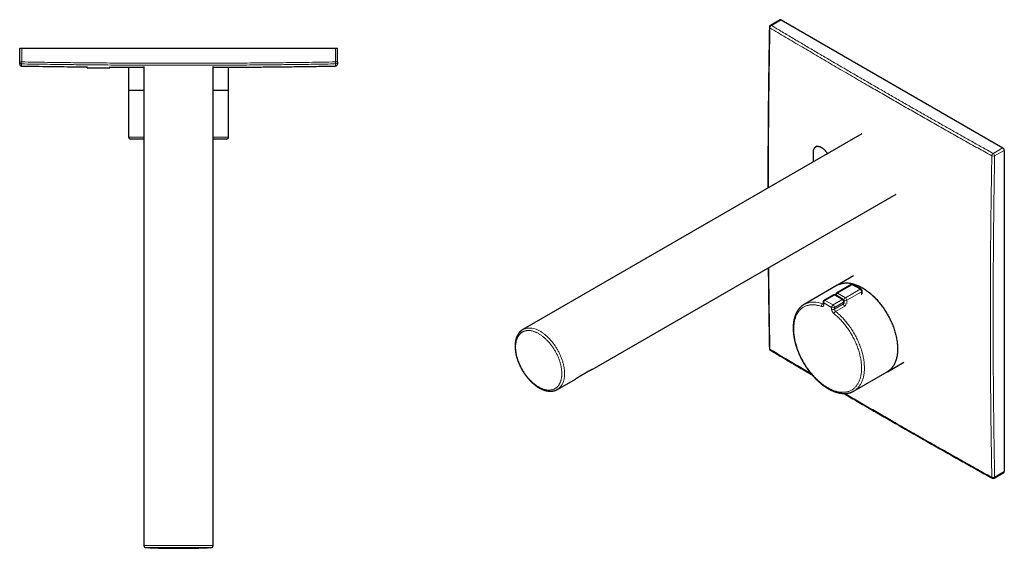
# Model space of a CAD drawing. Header units: millimetres. Extents: x 8 to 854, y 12 to 595.
# Tile 2 of 3: x 361 to 854, y 92 to 356. Entities that reach past the tile are written whole.
import ezdxf

# ---------------------------------------------------------------- set-up
doc = ezdxf.new("R2010")
doc.units = ezdxf.units.MM

msp = doc.modelspace()

# ---------------------------------------------------------------- linework, layer by layer
at = {"color": 7, "linetype": 'Continuous', "lineweight": 30}
for p, q in [((741.5, 356.43), (736.66, 353.64)), ((742, 356.38), (853.01, 292.29)), ((361, 335.33), (361, 342.17)), ((361, 342.17), (362, 342.17)), ((362, 342.17), (519, 342.17)), ((519, 342.17), (520, 342.17)), ((520, 335.33), (520, 342.17)), ((394.7, 332.38), (394.7, 333)), ((394.7, 332.38), (406.1, 332.38)), ((406.1, 332.38), (406.1, 332.9)), ((415.5, 332.67), (415.5, 321.24)), ((423.2, 332.96), (423.2, 93.17)), ((457.8, 93.17), (457.8, 332.96)), ((465.5, 321.24), (465.5, 332.66)), ((519.02, 333.27), (519.02, 333.27)), ((415.5, 321.17), (415.5, 297.67)), ((415.5, 321.17), (423.2, 321.17)), ((457.8, 321.17), (465.5, 321.17)), ((465.5, 297.67), (465.5, 321.17)), ((423.2, 296.67), (416.5, 296.67)), ((464.5, 296.67), (457.8, 296.67)), ((782.45, 299.29), (612.79, 201.34)), ((759.83, 293.08), (759.38, 292.82)), ((853.72, 291.07), (853.72, 130.21)), ((758.2, 285.29), (758.2, 290.21)), ((647.49, 181.42), (799.54, 269.2)), ((778.3, 228.21), (770.21, 223.54)), ((770.16, 223.51), (753.54, 213.92)), ((777.16, 223.85), (769.73, 219.57)), ((782.09, 221.58), (778.16, 223.85)), ((768.18, 218.67), (763.58, 216.01)), ((773.11, 216.4), (769.18, 218.67)), ((769.23, 218.7), (769.23, 218.63)), ((782.59, 219.18), (782.59, 220.72)), ((753.54, 213.92), (753.54, 213.92)), ((763.08, 215.15), (763.08, 214.27)), ((773.61, 214.73), (773.61, 215.53)), ((795.21, 180.24), (803.51, 185.03)), ((778.54, 170.62), (795.16, 180.21)), ((630.09, 171.38), (639.09, 176.57)), ((848.67, 126.96), (853.51, 129.75))]:
    msp.add_line(p, q, dxfattribs=at)
at = {"color": 8, "linetype": 'Continuous', "lineweight": 0}
for p, q in [((737.16, 353.59), (742, 356.38)), ((362, 335.33), (362, 342.17)), ((519, 335.33), (519, 342.17)), ((361, 335.33), (362, 335.33)), ((361.98, 334.33), (362, 335.33)), ((519, 335.33), (520, 335.33)), ((519.02, 334.33), (519, 335.33)), ((415.5, 321.24), (423.2, 321.24)), ((457.8, 321.24), (465.5, 321.24)), ((415.5, 297.67), (423.2, 297.67)), ((457.8, 297.67), (465.5, 297.67)), ((848.18, 289.5), (853.01, 292.29)), ((848.89, 288.28), (853.72, 291.07)), ((777.66, 223.8), (770.23, 219.52)), ((781.59, 221.53), (777.66, 223.8)), ((768.68, 218.62), (764.08, 215.96)), ((772.61, 216.35), (768.68, 218.62)), ((770.23, 219.52), (774.17, 217.25)), ((774.17, 217.25), (781.59, 221.53)), ((782.3, 220.31), (774.88, 216.02)), ((782.3, 218.73), (782.3, 220.31)), ((762.8, 214.21), (763.08, 214.37)), ((763.37, 214.74), (763.37, 213.86)), ((767.31, 212.47), (763.37, 214.74)), ((764.08, 215.96), (768.02, 213.69)), ((767.31, 211.58), (767.31, 212.47)), ((768.02, 213.69), (772.61, 216.35)), ((773.32, 215.12), (768.72, 212.47)), ((768.72, 211.58), (773.32, 214.24)), ((768.72, 212.47), (768.72, 211.58)), ((773.9, 213.1), (769.3, 210.45)), ((773.32, 214.24), (773.32, 215.12)), ((774.88, 216.02), (774.88, 214.45)), ((848.88, 127.42), (853.72, 130.21)), ((423.2, 93.17), (440.5, 93.17)), ((424.16, 92.17), (440.5, 92.17)), ((440.5, 93.17), (457.8, 93.17)), ((440.5, 92.17), (456.84, 92.17))]:
    msp.add_line(p, q, dxfattribs=at)
at = {"color": 7, "linetype": 'Continuous', "lineweight": 30, "flags": 128}
for points in [[(415.5, 321.24), (415.5, 321.19), (415.51, 321.17)], [(465.5, 321.17), (465.5, 321.19), (465.5, 321.24)], [(758.2, 290.21), (758.2, 290.35), (758.2, 290.48), (758.21, 290.62), (758.23, 290.75), (758.24, 290.88), (758.26, 291.01), (758.29, 291.13), (758.31, 291.25), (758.35, 291.37), (758.38, 291.49), (758.42, 291.6), (758.46, 291.71), (758.5, 291.81), (758.55, 291.91), (758.6, 292.01), (758.66, 292.1), (758.72, 292.19), (758.78, 292.28), (758.84, 292.36), (758.91, 292.44), (758.98, 292.51), (759.06, 292.58), (759.13, 292.65), (759.21, 292.71), (759.29, 292.76), (759.38, 292.82), (759.47, 292.86), (759.56, 292.91), (759.65, 292.94), (759.74, 292.98), (759.84, 293.01), (759.94, 293.03), (760.04, 293.05), (760.14, 293.07), (760.25, 293.08), (760.35, 293.08), (760.46, 293.08), (760.57, 293.08), (760.69, 293.07), (760.8, 293.06), (760.91, 293.04), (761.03, 293.01), (761.15, 292.99), (761.26, 292.96), (761.38, 292.92), (761.5, 292.88), (761.62, 292.83), (761.74, 292.78), (761.86, 292.72), (761.98, 292.67), (762.11, 292.6), (762.23, 292.53), (762.35, 292.46), (762.47, 292.38), (762.59, 292.3), (762.71, 292.22), (762.83, 292.13), (762.95, 292.04), (763.07, 291.94), (763.19, 291.84), (763.31, 291.74), (763.43, 291.63), (763.54, 291.52), (763.66, 291.41), (763.77, 291.29), (763.88, 291.17), (763.99, 291.05), (764.1, 290.92), (764.21, 290.79), (764.31, 290.66), (764.42, 290.52), (764.52, 290.39), (764.62, 290.25), (764.71, 290.11), (764.81, 289.96), (764.9, 289.82), (764.99, 289.67), (765.08, 289.52), (765.16, 289.38), (765.19, 289.32)], [(770.16, 223.51), (770.49, 223.69), (770.83, 223.86), (771.18, 224.01), (771.53, 224.15), (771.89, 224.27), (772.27, 224.37), (772.64, 224.46), (773.03, 224.54), (773.42, 224.6), (773.82, 224.64), (774.22, 224.67), (774.63, 224.68), (775.05, 224.68), (775.47, 224.66), (775.89, 224.62), (776.32, 224.57), (776.76, 224.51), (777.19, 224.43), (777.64, 224.33), (778.08, 224.22), (778.53, 224.09), (778.98, 223.95), (779.43, 223.79), (779.89, 223.62), (780.35, 223.43), (780.81, 223.23), (781.27, 223.01), (781.73, 222.78), (782.19, 222.53), (782.66, 222.27), (783.12, 222), (783.58, 221.71), (784.04, 221.41), (784.5, 221.09), (784.96, 220.77), (785.42, 220.42), (785.88, 220.07), (786.33, 219.7), (786.78, 219.33), (787.23, 218.94), (787.68, 218.53), (788.12, 218.12), (788.56, 217.7), (788.99, 217.26), (789.42, 216.81), (789.85, 216.36), (790.27, 215.89), (790.68, 215.41), (791.09, 214.93), (791.49, 214.44), (791.89, 213.93), (792.28, 213.42), (792.67, 212.9), (793.05, 212.38), (793.42, 211.84), (793.78, 211.3), (794.14, 210.75), (794.48, 210.2), (794.82, 209.64), (795.16, 209.08), (795.48, 208.51), (795.79, 207.93), (796.1, 207.36), (796.39, 206.77), (796.68, 206.19), (796.96, 205.6), (797.22, 205.01), (797.48, 204.42), (797.73, 203.82), (797.97, 203.23), (798.19, 202.63), (798.41, 202.03), (798.61, 201.44), (798.81, 200.84), (798.99, 200.24), (799.16, 199.65), (799.32, 199.05), (799.47, 198.46), (799.61, 197.87), (799.73, 197.29), (799.85, 196.7), (799.95, 196.12), (800.04, 195.54), (800.12, 194.97), (800.18, 194.41), (800.24, 193.84), (800.28, 193.29), (800.31, 192.74), (800.33, 192.19), (800.33, 191.65), (800.33, 191.12), (800.31, 190.6), (800.28, 190.08), (800.24, 189.58), (800.18, 189.08), (800.12, 188.59), (800.04, 188.1), (799.95, 187.63), (799.85, 187.17), (799.73, 186.72), (799.61, 186.28), (799.47, 185.85), (799.32, 185.43), (799.16, 185.02), (798.99, 184.62), (798.81, 184.23), (798.61, 183.86), (798.41, 183.5), (798.19, 183.15), (797.97, 182.81), (797.73, 182.49), (797.48, 182.18), (797.22, 181.89), (796.96, 181.6), (796.68, 181.34), (796.39, 181.08), (796.1, 180.84), (795.79, 180.62), (795.48, 180.4), (795.16, 180.21), (795.16, 180.21)], [(770.17, 223.52), (770.21, 223.54), (770.3, 223.59)], [(795.29, 180.29), (795.21, 180.24), (795.17, 180.22)]]:
    msp.add_lwpolyline(points, dxfattribs=at)
at = {"color": 8, "linetype": 'Continuous', "lineweight": 0, "flags": 128}
for points in [[(770.3, 223.59), (770.54, 223.72), (770.88, 223.89), (771.23, 224.04), (771.58, 224.17), (771.94, 224.3), (772.32, 224.4), (772.69, 224.49), (773.08, 224.57), (773.47, 224.63), (773.87, 224.67), (774.27, 224.7), (774.68, 224.71), (775.1, 224.71), (775.52, 224.69), (775.94, 224.65), (776.37, 224.6), (776.81, 224.54), (777.24, 224.46), (777.69, 224.36), (778.13, 224.25), (778.58, 224.12), (779.03, 223.98), (779.48, 223.82), (779.94, 223.65), (780.4, 223.46), (780.86, 223.26), (781.32, 223.04), (781.78, 222.81), (782.24, 222.56), (782.71, 222.3), (783.17, 222.03), (783.63, 221.74), (784.09, 221.44), (784.55, 221.12), (785.01, 220.79), (785.47, 220.45), (785.93, 220.1), (786.38, 219.73), (786.83, 219.36), (787.28, 218.96), (787.73, 218.56), (788.17, 218.15), (788.61, 217.72), (789.04, 217.29), (789.47, 216.84), (789.9, 216.39), (790.32, 215.92), (790.73, 215.44), (791.14, 214.96), (791.54, 214.46), (791.94, 213.96), (792.33, 213.45), (792.72, 212.93), (793.1, 212.4), (793.47, 211.87), (793.83, 211.33), (794.19, 210.78), (794.53, 210.23), (794.87, 209.67), (795.21, 209.11), (795.53, 208.54), (795.84, 207.96), (796.15, 207.39), (796.44, 206.8), (796.73, 206.22), (797.01, 205.63), (797.27, 205.04), (797.53, 204.45), (797.78, 203.85), (798.02, 203.26), (798.24, 202.66), (798.46, 202.06), (798.66, 201.47), (798.86, 200.87), (799.04, 200.27), (799.21, 199.68), (799.37, 199.08), (799.52, 198.49), (799.66, 197.9), (799.78, 197.31), (799.9, 196.73), (800, 196.15), (800.09, 195.57), (800.17, 195), (800.23, 194.43), (800.29, 193.87), (800.33, 193.32), (800.36, 192.77), (800.38, 192.22), (800.38, 191.68), (800.38, 191.15), (800.36, 190.63), (800.33, 190.11), (800.29, 189.6), (800.23, 189.11), (800.17, 188.62), (800.09, 188.13), (800, 187.66), (799.9, 187.2), (799.78, 186.75), (799.66, 186.31), (799.52, 185.87), (799.37, 185.45), (799.21, 185.05), (799.04, 184.65), (798.86, 184.26), (798.66, 183.89), (798.46, 183.53), (798.24, 183.18), (798.02, 182.84), (797.78, 182.52), (797.53, 182.21), (797.27, 181.92), (797.01, 181.63), (796.73, 181.36), (796.44, 181.11), (796.15, 180.87), (795.84, 180.64), (795.53, 180.43), (795.29, 180.29)], [(762.22, 212.92), (761.78, 213.07), (761.35, 213.21), (760.91, 213.33), (760.49, 213.44), (760.06, 213.53), (759.64, 213.61), (759.22, 213.67), (758.81, 213.72), (758.4, 213.75), (757.99, 213.76), (757.59, 213.77), (757.2, 213.75), (756.81, 213.72), (756.43, 213.68), (756.05, 213.62), (755.68, 213.55), (755.32, 213.46), (754.96, 213.36), (754.61, 213.24), (754.27, 213.1), (753.93, 212.96), (753.61, 212.79), (753.29, 212.62), (752.98, 212.43), (752.68, 212.22), (752.38, 212), (752.1, 211.77), (751.83, 211.52), (751.56, 211.26), (751.31, 210.99), (751.06, 210.7), (750.82, 210.4), (750.6, 210.09), (750.38, 209.76), (750.17, 209.42), (749.98, 209.07), (749.79, 208.71), (749.62, 208.34), (749.46, 207.95), (749.31, 207.55), (749.16, 207.15), (749.03, 206.73), (748.92, 206.3), (748.81, 205.86), (748.71, 205.42), (748.63, 204.96), (748.55, 204.49), (748.49, 204.02), (748.44, 203.54), (748.41, 203.04), (748.38, 202.54), (748.36, 202.04), (748.36, 201.53), (748.37, 201.01), (748.39, 200.48), (748.42, 199.95), (748.47, 199.41), (748.52, 198.87), (748.59, 198.32), (748.67, 197.77), (748.76, 197.21), (748.86, 196.65), (748.97, 196.09), (749.1, 195.52), (749.23, 194.95), (749.38, 194.38), (749.54, 193.81), (749.71, 193.23), (749.89, 192.66), (750.08, 192.08), (750.28, 191.51), (750.49, 190.93), (750.71, 190.36), (750.94, 189.78), (751.18, 189.21), (751.43, 188.64), (751.69, 188.07), (751.96, 187.5), (752.24, 186.94), (752.53, 186.38), (752.83, 185.83), (753.13, 185.28), (753.45, 184.73), (753.77, 184.19), (754.1, 183.65), (754.44, 183.12), (754.78, 182.59), (755.14, 182.08), (755.5, 181.56), (755.86, 181.06), (756.24, 180.56), (756.62, 180.07), (757, 179.59), (757.39, 179.12), (757.79, 178.65), (758.19, 178.2), (758.6, 177.75), (759.01, 177.32), (759.43, 176.89), (759.85, 176.48), (760.27, 176.07), (760.7, 175.68), (761.13, 175.3), (761.56, 174.93), (762, 174.57), (762.44, 174.22), (762.88, 173.88), (763.32, 173.56), (763.76, 173.25), (764.21, 172.95), (764.65, 172.67), (765.1, 172.4), (765.55, 172.14), (765.99, 171.89), (766.44, 171.66), (766.88, 171.45), (767.33, 171.25), (767.77, 171.06), (768.21, 170.88), (768.65, 170.72), (769.08, 170.58), (769.52, 170.45), (769.95, 170.34), (770.38, 170.24), (770.8, 170.15), (771.22, 170.08), (771.64, 170.02), (772.05, 169.98), (772.45, 169.96), (772.86, 169.95), (773.25, 169.95), (773.65, 169.97), (774.03, 170.01), (774.41, 170.06), (774.79, 170.13), (775.15, 170.21), (775.51, 170.3), (775.87, 170.41), (776.21, 170.54), (776.55, 170.68), (776.88, 170.83), (777.2, 171), (777.52, 171.18), (777.82, 171.38), (778.12, 171.59), (778.41, 171.82), (778.69, 172.06), (778.96, 172.31), (779.22, 172.58), (779.47, 172.86), (779.72, 173.15), (779.95, 173.46), (780.17, 173.78), (780.38, 174.11), (780.58, 174.45), (780.77, 174.81), (780.95, 175.18), (781.12, 175.56), (781.28, 175.95), (781.43, 176.35), (781.56, 176.76), (781.69, 177.18), (781.8, 177.62), (781.9, 178.06), (781.99, 178.51), (782.07, 178.97), (782.14, 179.44), (782.19, 179.92), (782.24, 180.41), (782.27, 180.9), (782.29, 181.4), (782.3, 181.91), (782.3, 182.43), (782.29, 182.95), (782.26, 183.48), (782.22, 184.02), (782.17, 184.56), (782.11, 185.1), (782.04, 185.65), (781.96, 186.21), (781.86, 186.76), (781.75, 187.33), (781.63, 187.89), (781.5, 188.46), (781.36, 189.03), (781.21, 189.6), (781.05, 190.17), (780.88, 190.75), (780.69, 191.32), (780.5, 191.9), (780.29, 192.48), (780.08, 193.05), (779.85, 193.63), (779.61, 194.2), (779.37, 194.77), (779.11, 195.34), (778.85, 195.91), (778.57, 196.47), (778.29, 197.03), (778, 197.59), (777.7, 198.14), (777.39, 198.69), (777.07, 199.24), (776.74, 199.78), (776.41, 200.31), (776.07, 200.84), (775.72, 201.36), (775.36, 201.88), (775, 202.39), (774.63, 202.89), (774.25, 203.38), (773.87, 203.87), (773.48, 204.34), (773.09, 204.81), (772.69, 205.27), (772.28, 205.72), (771.87, 206.16), (771.46, 206.59), (771.04, 207.02), (770.62, 207.43), (770.19, 207.83), (769.77, 208.21), (769.33, 208.59), (768.9, 208.96), (768.46, 209.31)], [(762.22, 212.92), (762.29, 212.9), (762.36, 212.88), (762.43, 212.86), (762.5, 212.85), (762.56, 212.85), (762.63, 212.85), (762.69, 212.85), (762.75, 212.86), (762.81, 212.88), (762.87, 212.9), (762.92, 212.92), (762.97, 212.95), (763.02, 212.99), (763.07, 213.02), (763.11, 213.06), (763.15, 213.11), (763.19, 213.16), (763.22, 213.22), (763.26, 213.27), (763.28, 213.34), (763.31, 213.4), (763.33, 213.47), (763.34, 213.54), (763.36, 213.62), (763.37, 213.7), (763.37, 213.78), (763.37, 213.86)], [(769.3, 210.45), (769.75, 210.08), (770.21, 209.7), (770.66, 209.3), (771.1, 208.9), (771.55, 208.48), (771.99, 208.06), (772.42, 207.62), (772.85, 207.17), (773.28, 206.71), (773.7, 206.24), (774.12, 205.76), (774.53, 205.27), (774.93, 204.77), (775.33, 204.27), (775.72, 203.75), (776.11, 203.23), (776.49, 202.7), (776.86, 202.17), (777.22, 201.62), (777.58, 201.07), (777.92, 200.52), (778.26, 199.95), (778.6, 199.39), (778.92, 198.81), (779.23, 198.24), (779.54, 197.66), (779.83, 197.07), (780.12, 196.48), (780.39, 195.89), (780.66, 195.3), (780.92, 194.7), (781.16, 194.11), (781.4, 193.51), (781.62, 192.91), (781.84, 192.31), (782.04, 191.71), (782.23, 191.11), (782.41, 190.51), (782.58, 189.91), (782.74, 189.32), (782.89, 188.73), (783.02, 188.13), (783.14, 187.55), (783.26, 186.96), (783.35, 186.38), (783.44, 185.8), (783.52, 185.23), (783.58, 184.66), (783.63, 184.1), (783.67, 183.54), (783.7, 182.99), (783.71, 182.44), (783.72, 181.91), (783.71, 181.38), (783.68, 180.85), (783.65, 180.34), (783.6, 179.83), (783.55, 179.33), (783.48, 178.84), (783.39, 178.36), (783.3, 177.89), (783.19, 177.43), (783.07, 176.98), (782.94, 176.54), (782.8, 176.11), (782.65, 175.69), (782.48, 175.29), (782.31, 174.89), (782.12, 174.51), (781.92, 174.14), (781.71, 173.78), (781.49, 173.43), (781.26, 173.1), (781.02, 172.78), (780.77, 172.48), (780.51, 172.19), (780.24, 171.91), (779.95, 171.64), (779.66, 171.39), (779.36, 171.16), (779.05, 170.94), (778.73, 170.73), (778.54, 170.62)], [(620.73, 199.3), (621.03, 199.12), (621.34, 198.93), (621.64, 198.73), (621.94, 198.53), (622.24, 198.31), (622.54, 198.09), (622.84, 197.86), (623.13, 197.62), (623.43, 197.37), (623.72, 197.11), (624.01, 196.85), (624.3, 196.58), (624.59, 196.3), (624.87, 196.02), (625.15, 195.73), (625.43, 195.43), (625.71, 195.12), (625.98, 194.81), (626.24, 194.5), (626.51, 194.17), (626.77, 193.84), (627.02, 193.51), (627.28, 193.17), (627.52, 192.83), (627.76, 192.48), (628, 192.12), (628.23, 191.77), (628.46, 191.41), (628.68, 191.04), (628.9, 190.67), (629.11, 190.3), (629.32, 189.92), (629.52, 189.55), (629.71, 189.17), (629.9, 188.78), (630.08, 188.4), (630.25, 188.01), (630.42, 187.63), (630.58, 187.24), (630.74, 186.85), (630.89, 186.46), (631.03, 186.07), (631.16, 185.68), (631.29, 185.29), (631.41, 184.9), (631.52, 184.51), (631.62, 184.12), (631.72, 183.73), (631.81, 183.35), (631.89, 182.96), (631.97, 182.58), (632.03, 182.2), (632.09, 181.83), (632.14, 181.45), (632.19, 181.08), (632.22, 180.71), (632.25, 180.35), (632.27, 179.99), (632.28, 179.63), (632.29, 179.28), (632.28, 178.94), (632.27, 178.59), (632.25, 178.26), (632.22, 177.92), (632.19, 177.6), (632.14, 177.28), (632.09, 176.96), (632.03, 176.65), (631.97, 176.35), (631.89, 176.06), (631.81, 175.77), (631.72, 175.49), (631.62, 175.21), (631.52, 174.94), (631.41, 174.68), (631.29, 174.43), (631.16, 174.19), (631.03, 173.95), (630.89, 173.72), (630.74, 173.5), (630.58, 173.29), (630.42, 173.09), (630.25, 172.9), (630.08, 172.71), (629.9, 172.54), (629.71, 172.37), (629.52, 172.22), (629.32, 172.07), (629.11, 171.93), (628.9, 171.8), (628.68, 171.68), (628.46, 171.57), (628.23, 171.47), (628, 171.39), (627.76, 171.31), (627.52, 171.24), (627.28, 171.18), (627.02, 171.13), (626.77, 171.09), (626.51, 171.06), (626.24, 171.04), (625.98, 171.04), (625.71, 171.04), (625.43, 171.05), (625.15, 171.07), (624.87, 171.11), (624.59, 171.15), (624.3, 171.2), (624.01, 171.26), (623.72, 171.34), (623.43, 171.42), (623.13, 171.51), (622.84, 171.62), (622.54, 171.73), (622.24, 171.85), (621.94, 171.99), (621.64, 172.13), (621.34, 172.28), (621.03, 172.44), (620.73, 172.61), (620.43, 172.79), (620.13, 172.98), (619.82, 173.17), (619.52, 173.38), (619.22, 173.59), (618.92, 173.82), (618.63, 174.05), (618.33, 174.29), (618.03, 174.54), (617.74, 174.79), (617.45, 175.05), (617.16, 175.32), (616.87, 175.6), (616.59, 175.89), (616.31, 176.18), (616.03, 176.48), (615.76, 176.78), (615.49, 177.09), (615.22, 177.41), (614.95, 177.73), (614.69, 178.06), (614.44, 178.4), (614.19, 178.73), (613.94, 179.08), (613.7, 179.43), (613.46, 179.78), (613.23, 180.14), (613, 180.5), (612.78, 180.87), (612.56, 181.23), (612.35, 181.61), (612.14, 181.98), (611.94, 182.36), (611.75, 182.74), (611.56, 183.12), (611.38, 183.51), (611.21, 183.89), (611.04, 184.28), (610.88, 184.67), (610.72, 185.06), (610.58, 185.45), (610.44, 185.84), (610.3, 186.23), (610.18, 186.62), (610.06, 187.01), (609.94, 187.4), (609.84, 187.79), (609.74, 188.17), (609.65, 188.56), (609.57, 188.94), (609.5, 189.32), (609.43, 189.7), (609.37, 190.08), (609.32, 190.45), (609.27, 190.82), (609.24, 191.19), (609.21, 191.56), (609.19, 191.92), (609.18, 192.27), (609.18, 192.62), (609.18, 192.97), (609.19, 193.31), (609.21, 193.65), (609.24, 193.98), (609.27, 194.31), (609.32, 194.63), (609.37, 194.94), (609.43, 195.25), (609.5, 195.55), (609.57, 195.85), (609.65, 196.14), (609.74, 196.42), (609.84, 196.69), (609.94, 196.96), (610.06, 197.22), (610.18, 197.47), (610.3, 197.72), (610.44, 197.95), (610.58, 198.18), (610.72, 198.4), (610.88, 198.61), (611.04, 198.81), (611.21, 199.01), (611.38, 199.19), (611.56, 199.37), (611.75, 199.53), (611.94, 199.69), (612.14, 199.84), (612.35, 199.98), (612.56, 200.1), (612.78, 200.22), (613, 200.33), (613.23, 200.43), (613.46, 200.52), (613.7, 200.6), (613.94, 200.67), (614.19, 200.73), (614.44, 200.78), (614.69, 200.81), (614.95, 200.84), (615.22, 200.86), (615.49, 200.87), (615.76, 200.87), (616.03, 200.86), (616.31, 200.83), (616.59, 200.8), (616.87, 200.76), (617.16, 200.7), (617.45, 200.64), (617.74, 200.57), (618.03, 200.48), (618.33, 200.39), (618.63, 200.29), (618.92, 200.18), (619.22, 200.05), (619.52, 199.92), (619.82, 199.78), (620.13, 199.63), (620.43, 199.47), (620.73, 199.3)], [(621.44, 200.49), (621.76, 200.3), (622.08, 200.1), (622.4, 199.89), (622.72, 199.67), (623.03, 199.44), (623.35, 199.21), (623.67, 198.96), (623.98, 198.71), (624.29, 198.45), (624.6, 198.18), (624.91, 197.9), (625.22, 197.61), (625.52, 197.32), (625.82, 197.02), (626.12, 196.71), (626.41, 196.39), (626.7, 196.07), (626.99, 195.74), (627.27, 195.41), (627.55, 195.06), (627.83, 194.72), (628.1, 194.36), (628.37, 194), (628.63, 193.64), (628.88, 193.27), (629.14, 192.89), (629.38, 192.52), (629.62, 192.13), (629.86, 191.75), (630.09, 191.36), (630.31, 190.96), (630.53, 190.56), (630.74, 190.17), (630.94, 189.76), (631.14, 189.36), (631.33, 188.95), (631.52, 188.54), (631.7, 188.13), (631.87, 187.72), (632.03, 187.31), (632.19, 186.9), (632.34, 186.48), (632.48, 186.07), (632.61, 185.66), (632.74, 185.24), (632.86, 184.83), (632.97, 184.42), (633.07, 184.01), (633.17, 183.6), (633.25, 183.2), (633.33, 182.79), (633.4, 182.39), (633.47, 181.99), (633.52, 181.6), (633.57, 181.2), (633.6, 180.81), (633.63, 180.43), (633.65, 180.05), (633.67, 179.67), (633.67, 179.3), (633.67, 178.93), (633.65, 178.57), (633.63, 178.21), (633.6, 177.86), (633.57, 177.52), (633.52, 177.18), (633.47, 176.84), (633.4, 176.52), (633.33, 176.2), (633.25, 175.88), (633.17, 175.58), (633.07, 175.28), (632.97, 174.99), (632.86, 174.71), (632.74, 174.43), (632.61, 174.16), (632.48, 173.91), (632.34, 173.66), (632.19, 173.41), (632.03, 173.18), (631.87, 172.96), (631.7, 172.74), (631.52, 172.54), (631.33, 172.34), (631.14, 172.16), (630.94, 171.98), (630.74, 171.82), (630.53, 171.66), (630.31, 171.51), (630.09, 171.38), (630.09, 171.38)]]:
    msp.add_lwpolyline(points, dxfattribs=at)
at = {"color": 7, "linetype": 'Continuous', "lineweight": 30}
for centre, radius, start, end in [((741.7, 355.97), 0.508, 54.7213, 113.9682), ((737.16, 352.78), 1, 119.9973, 178.9362), ((362, 335.33), 1, 180, 188.9067), ((519, 335.33), 1, 351.239, 360), ((362, 334.27), 1, 180, 269.0411), ((519, 334.27), 1, 270.9593, 360), ((416.5, 297.67), 1, 180, 270), ((464.5, 297.67), 1, 270, 0), ((852.19, 291), 1.53, 2.5548, 57.4452), ((777.66, 222.99), 1, 60.0027, 119.9973), ((768.68, 217.8), 1, 60.0027, 119.9973), ((770.23, 218.7), 1, 119.9973, 180), ((781.59, 220.72), 1, 30, 60.0027), ((781.59, 220.72), 1, 0, 30), ((764.08, 215.15), 1, 119.9973, 180), ((772.61, 215.53), 1, 30, 60.0027), ((772.61, 215.53), 1, 0, 30), ((737.16, 191.91), 1, 181.0806, 239.1409), ((853.23, 130.16), 0.492, 304.916, 6.3962), ((848.17, 127.82), 1, 240.8498, 299.9973), ((424.2, 93.17), 1, 180, 267.6587), ((440.5, 491.83), 400, 267.6587, 270), ((440.5, 491.83), 400, 270, 272.3413), ((456.8, 93.17), 1, 272.3413, 0)]:
    msp.add_arc(centre, radius, start, end, dxfattribs=at)
at = {"color": 8, "linetype": 'Continuous', "lineweight": 0}
for centre, radius, start, end in [((736.64, 352.83), 0.478, 184.0733, 245.7789), ((737.96, 352.3), 1.52, 121.6089, 176.5276), ((736.87, 353.18), 0.508, 54.7213, 113.9682), ((362, 335.33), 1, 188.9123, 269.0191), ((519, 335.33), 1, 270.9808, 351.2334), ((849.05, 288.2), 1.56, 123.626, 176.8138), ((848.2, 289.69), 1.57, 242.9993, 296.1162), ((847.35, 288.21), 1.53, 2.5548, 57.4452), ((777.37, 223.39), 0.508, 54.7213, 113.9682), ((777.95, 223.39), 0.508, 66.0318, 125.2787), ((768.38, 218.2), 0.508, 54.7213, 113.9682), ((768.97, 218.22), 0.491, 64.9178, 126.3926), ((769.57, 218.7), 0.338, 180.0488, 192.1706), ((771.08, 218.21), 1.56, 122.8356, 170.7433), ((769.94, 219.1), 0.508, 54.7213, 113.9682), ((775, 215.95), 1.54, 122.6428, 176.0114), ((773.34, 215.95), 1.53, 2.5548, 57.4452), ((781.89, 221.14), 0.491, 64.9178, 126.3926), ((780.77, 220.24), 1.53, 2.5548, 57.4452), ((782.1, 220.76), 0.491, 293.5992, 355.0807), ((758.48, 204.14), 10.95, 66.7779, 116.7663), ((763.54, 213.1), 1.34, 123.9573, 187.6777), ((762.98, 214.66), 0.488, 248.2608, 281.7028), ((763.57, 215.19), 0.491, 184.9193, 246.4008), ((763.57, 214.31), 0.491, 184.9193, 246.4008), ((764.91, 214.67), 1.53, 122.5548, 177.4452), ((763.79, 215.57), 0.491, 53.6074, 115.0822), ((768.84, 212.4), 1.53, 122.5548, 177.4452), ((768.02, 213.83), 1.53, 242.559, 297.441), ((767.19, 212.4), 1.53, 2.5548, 57.4452), ((772.9, 215.95), 0.491, 64.9178, 126.3926), ((771.79, 215.05), 1.53, 2.5548, 57.4452), ((773.11, 215.58), 0.508, 294.7137, 353.9661), ((774.88, 214.32), 1.57, 182.9289, 230.9234), ((774.17, 217.39), 1.54, 243.9875, 297.3578), ((770.44, 211.74), 3.13, 182.9261, 230.9262), ((768.02, 212.94), 1.53, 242.559, 297.441), ((770.27, 208.86), 1.86, 121.299, 165.8761), ((770.28, 211.66), 1.56, 182.8184, 231.0339), ((616.37, 193.4), 8.71, 54.4098, 114.2733), ((736.66, 191.95), 0.505, 186.18, 243.9835), ((736.94, 191.46), 0.503, 176.2133, 234.0185), ((848.15, 128.74), 1.51, 243.3492, 298.65), ((847.97, 127.35), 0.494, 175.7001, 234.7644), ((848.39, 127.36), 0.492, 304.916, 6.3962)]:
    msp.add_arc(centre, radius, start, end, dxfattribs=at)
at = {"color": 7, "linetype": 'Continuous', "lineweight": 30}
for points, knots in [([(736.16, 352.79), (736.15, 352), (736.11, 349.95), (736.05, 346.65), (735.99, 342.9), (735.93, 339.14), (735.88, 335.38), (735.82, 331.61), (735.77, 327.85), (735.73, 324.07), (735.68, 320.3), (735.64, 316.52), (735.61, 312.74), (735.57, 308.95), (735.54, 305.17), (735.51, 301.37), (735.49, 297.58), (735.47, 293.78), (735.45, 289.97), (735.44, 286.17), (735.43, 282.36), (735.42, 278.54), (735.42, 275.13), (735.42, 273), (735.42, 272.14)], [0, 0, 0, 0, 0.0294825, 0.0757674, 0.1221164, 0.1685299, 0.2150082, 0.2615515, 0.3081602, 0.3548346, 0.4015749, 0.4483814, 0.4952545, 0.5421945, 0.5892016, 0.6362762, 0.6834185, 0.730629, 0.7779078, 0.8252554, 0.8726721, 0.9201581, 0.9677138, 1, 1, 1, 1]), ([(361, 334.27), (361, 334.27), (361, 334.27), (361, 334.28), (361, 334.29), (361, 334.32), (361, 334.36), (361, 334.4), (361, 334.46), (361, 334.53), (361, 334.6), (361, 334.68), (361, 334.77), (361, 334.86), (361, 334.97), (361, 335.08), (361, 335.2), (361, 335.29), (361, 335.33)], [0, 0, 0, 0, 0.002701, 0.073926, 0.145152, 0.216378, 0.287604, 0.35883, 0.430056, 0.501282, 0.563609, 0.625937, 0.688265, 0.750592, 0.812944, 0.875296, 0.937648, 1, 1, 1, 1]), ([(520, 335.33), (520, 335.28), (520, 335.18), (520, 335.05), (520, 334.92), (520, 334.81), (520, 334.71), (520, 334.61), (520, 334.53), (520, 334.46), (520, 334.4), (520, 334.36), (520, 334.32), (520, 334.29), (520, 334.28), (520, 334.27), (520, 334.27), (520, 334.27)], [0, 0, 0, 0, 0.071208, 0.142417, 0.213626, 0.284834, 0.356043, 0.427252, 0.49846, 0.569677, 0.640893, 0.71211, 0.783327, 0.854544, 0.925761, 0.996977, 1, 1, 1, 1]), ([(361.98, 333.27), (364.33, 333.23), (369.02, 333.15), (376.05, 333.05), (383.09, 332.96), (389.3, 332.88), (393.17, 332.84), (394.7, 332.83)], [0, 0, 0, 0, 0.215028, 0.430054, 0.645079, 0.860101, 1, 1, 1, 1]), ([(406.1, 332.73), (407.81, 332.71), (412.1, 332.68), (417.8, 332.65), (421.79, 332.64), (423.2, 332.63)], [0, 0, 0, 0, 0.299898, 0.752457, 1, 1, 1, 1]), ([(457.8, 332.63), (460.33, 332.64), (465.45, 332.66), (473.14, 332.71), (480.88, 332.77), (488.57, 332.85), (496.22, 332.93), (503.82, 333.03), (511.42, 333.14), (516.48, 333.23), (519.02, 333.27)], [0, 0, 0, 0, 0.1241408, 0.250551, 0.3769617, 0.5033732, 0.6275283, 0.7516843, 0.8758415, 1, 1, 1, 1]), ([(735.59, 232.29), (735.6, 231.26), (735.62, 228.98), (735.66, 225.45), (735.7, 221.71), (735.75, 217.98), (735.8, 214.25), (735.85, 210.53), (735.9, 206.82), (735.96, 203.12), (736.02, 199.42), (736.08, 195.73), (736.13, 193.22), (736.15, 191.95), (736.16, 191.89)], [0, 0, 0, 0, 0.076318, 0.168891, 0.261331, 0.353639, 0.445815, 0.53786, 0.629776, 0.721562, 0.81322, 0.90475, 0.996153, 1, 1, 1, 1]), ([(753.54, 213.92), (753.54, 213.92), (753.48, 213.88), (753.36, 213.81), (753.18, 213.7), (753.01, 213.59), (752.84, 213.47), (752.68, 213.35), (752.51, 213.23), (752.35, 213.1), (752.19, 212.97), (752.04, 212.83), (751.88, 212.69), (751.73, 212.55), (751.58, 212.4), (751.44, 212.25), (751.29, 212.09), (751.15, 211.93), (751.01, 211.77), (750.88, 211.6), (750.75, 211.43), (750.62, 211.26), (750.49, 211.08), (750.37, 210.9), (750.25, 210.71), (750.13, 210.52), (750.02, 210.33), (749.91, 210.14), (749.8, 209.94), (749.69, 209.74), (749.59, 209.53), (749.49, 209.32), (749.4, 209.11), (749.3, 208.89), (749.21, 208.67), (749.13, 208.45), (749.04, 208.23), (748.96, 208), (748.89, 207.77), (748.82, 207.54), (748.75, 207.3), (748.68, 207.06), (748.62, 206.82), (748.56, 206.57), (748.5, 206.32), (748.45, 206.07), (748.4, 205.82), (748.35, 205.56), (748.31, 205.31), (748.27, 205.04), (748.24, 204.78), (748.2, 204.52), (748.17, 204.25), (748.15, 203.98), (748.13, 203.71), (748.11, 203.43), (748.09, 203.16), (748.08, 202.88), (748.07, 202.6), (748.07, 202.32), (748.07, 202.03), (748.07, 201.75), (748.08, 201.46), (748.08, 201.17), (748.1, 200.88), (748.11, 200.59), (748.13, 200.3), (748.15, 200), (748.18, 199.71), (748.21, 199.41), (748.24, 199.11), (748.28, 198.81), (748.32, 198.51), (748.36, 198.21), (748.41, 197.9), (748.45, 197.6), (748.51, 197.29), (748.56, 196.99), (748.62, 196.68), (748.68, 196.37), (748.75, 196.06), (748.82, 195.75), (748.89, 195.44), (748.97, 195.13), (749.04, 194.82), (749.13, 194.51), (749.21, 194.2), (749.3, 193.89), (749.39, 193.58), (749.48, 193.26), (749.58, 192.95), (749.68, 192.64), (749.78, 192.32), (749.89, 192.01), (750, 191.7), (750.11, 191.39), (750.23, 191.07), (750.34, 190.76), (750.46, 190.45), (750.59, 190.14), (750.71, 189.83), (750.84, 189.52), (750.98, 189.21), (751.11, 188.9), (751.25, 188.59), (751.39, 188.28), (751.53, 187.97), (751.68, 187.67), (751.83, 187.36), (751.98, 187.05), (752.13, 186.75), (752.29, 186.45), (752.45, 186.15), (752.61, 185.85), (752.77, 185.55), (752.94, 185.25), (753.11, 184.95), (753.28, 184.65), (753.45, 184.36), (753.63, 184.07), (753.81, 183.78), (753.99, 183.49), (754.17, 183.2), (754.35, 182.91), (754.54, 182.63), (754.73, 182.34), (754.92, 182.06), (755.11, 181.78), (755.31, 181.51), (755.51, 181.23), (755.7, 180.96), (755.91, 180.69), (756.11, 180.42), (756.31, 180.15), (756.52, 179.89), (756.73, 179.62), (756.94, 179.36), (757.15, 179.11), (757.36, 178.85), (757.58, 178.6), (757.8, 178.35), (758.01, 178.1), (758.23, 177.85), (758.45, 177.61), (758.68, 177.37), (758.9, 177.14), (759.13, 176.9), (759.35, 176.67), (759.58, 176.44), (759.81, 176.22), (760.04, 175.99), (760.27, 175.77), (760.5, 175.56), (760.74, 175.34), (760.97, 175.13), (761.21, 174.93), (761.44, 174.72), (761.68, 174.52), (761.92, 174.32), (762.16, 174.13), (762.4, 173.94), (762.64, 173.75), (762.88, 173.57), (763.12, 173.39), (763.37, 173.21), (763.61, 173.04), (763.85, 172.87), (764.1, 172.7), (764.34, 172.54), (764.59, 172.38), (764.83, 172.23), (765.08, 172.08), (765.32, 171.93), (765.57, 171.78), (765.82, 171.64), (766.06, 171.51), (766.31, 171.38), (766.56, 171.25), (766.8, 171.12), (767.05, 171), (767.3, 170.89), (767.54, 170.78), (767.79, 170.67), (768.04, 170.56), (768.28, 170.47), (768.53, 170.37), (768.77, 170.28), (769.02, 170.19), (769.26, 170.11), (769.5, 170.03), (769.75, 169.96), (769.99, 169.89), (770.23, 169.82), (770.47, 169.76), (770.71, 169.7), (770.95, 169.65), (771.19, 169.6), (771.43, 169.56), (771.66, 169.52), (771.9, 169.48), (772.13, 169.45), (772.37, 169.42), (772.6, 169.4), (772.83, 169.38), (773.06, 169.37), (773.29, 169.36), (773.51, 169.36), (773.74, 169.36), (773.96, 169.36), (774.18, 169.37), (774.41, 169.38), (774.62, 169.4), (774.84, 169.42), (775.06, 169.45), (775.27, 169.48), (775.48, 169.51), (775.69, 169.55), (775.9, 169.6), (776.11, 169.64), (776.31, 169.7), (776.51, 169.75), (776.71, 169.81), (776.91, 169.88), (777.11, 169.95), (777.3, 170.02), (777.49, 170.1), (777.68, 170.18), (777.87, 170.27), (778.06, 170.35), (778.24, 170.45), (778.4, 170.54), (778.5, 170.59), (778.54, 170.62)], [0, 0, 0, 0, 0.000187, 0.004423, 0.008658, 0.012894, 0.017131, 0.021369, 0.025609, 0.029851, 0.034096, 0.038344, 0.042595, 0.046851, 0.051111, 0.055375, 0.059645, 0.063919, 0.068199, 0.072484, 0.076775, 0.081072, 0.085375, 0.089684, 0.093999, 0.098319, 0.102646, 0.106978, 0.111316, 0.115659, 0.120008, 0.124362, 0.128721, 0.133085, 0.137453, 0.141826, 0.146203, 0.150584, 0.154968, 0.159356, 0.163747, 0.168141, 0.172538, 0.176937, 0.181338, 0.185742, 0.190147, 0.194554, 0.198962, 0.203372, 0.207783, 0.212195, 0.216607, 0.22102, 0.225434, 0.229848, 0.234262, 0.238677, 0.243092, 0.247506, 0.251921, 0.256335, 0.260749, 0.265163, 0.269576, 0.273989, 0.278402, 0.282814, 0.287226, 0.291637, 0.296047, 0.300457, 0.304866, 0.309275, 0.313683, 0.318091, 0.322498, 0.326904, 0.33131, 0.335715, 0.340119, 0.344523, 0.348926, 0.353329, 0.357731, 0.362132, 0.366533, 0.370933, 0.375333, 0.379732, 0.384131, 0.388529, 0.392927, 0.397324, 0.401721, 0.406118, 0.410514, 0.414909, 0.419304, 0.423699, 0.428094, 0.432488, 0.436882, 0.441276, 0.445669, 0.450062, 0.454455, 0.458848, 0.46324, 0.467633, 0.472025, 0.476417, 0.480809, 0.485201, 0.489592, 0.493984, 0.498376, 0.502767, 0.507159, 0.511551, 0.515943, 0.520334, 0.524726, 0.529118, 0.533511, 0.537903, 0.542295, 0.546688, 0.551081, 0.555474, 0.559867, 0.56426, 0.568654, 0.573048, 0.577443, 0.581838, 0.586233, 0.590628, 0.595024, 0.59942, 0.603817, 0.608214, 0.612612, 0.61701, 0.621409, 0.625808, 0.630207, 0.634608, 0.639008, 0.64341, 0.647812, 0.652214, 0.656617, 0.661021, 0.665426, 0.669831, 0.674236, 0.678643, 0.68305, 0.687457, 0.691866, 0.696275, 0.700684, 0.705095, 0.709506, 0.713917, 0.718329, 0.722742, 0.727156, 0.731569, 0.735984, 0.740399, 0.744814, 0.74923, 0.753646, 0.758062, 0.762478, 0.766895, 0.771311, 0.775728, 0.780144, 0.784561, 0.788976, 0.793391, 0.797806, 0.80222, 0.806633, 0.811044, 0.815455, 0.819864, 0.824271, 0.828676, 0.83308, 0.837481, 0.841879, 0.846275, 0.850668, 0.855057, 0.859444, 0.863826, 0.868204, 0.872579, 0.876948, 0.881313, 0.885674, 0.890029, 0.894378, 0.898723, 0.903061, 0.907394, 0.911721, 0.916042, 0.920358, 0.924667, 0.92897, 0.933267, 0.937558, 0.941844, 0.946123, 0.950398, 0.954667, 0.958931, 0.963191, 0.967447, 0.971698, 0.975946, 0.980191, 0.984433, 0.988672, 0.99291, 0.997147, 1, 1, 1, 1]), ([(763.08, 214.27), (763.08, 214.26), (763.08, 214.24), (763.08, 214.22), (763.08, 214.19), (763.07, 214.16), (763.07, 214.15), (763.07, 214.13), (763.06, 214.12), (763.06, 214.12), (763.06, 214.12), (763.06, 214.12)], [0, 0, 0, 0, 0.0651, 0.18438, 0.303291, 0.421975, 0.540827, 0.660215, 0.780728, 0.903075, 1, 1, 1, 1]), ([(773.61, 214.71), (773.61, 214.71), (773.61, 214.71), (773.61, 214.71), (773.61, 214.72), (773.61, 214.73), (773.61, 214.73)], [0, 0, 0, 0, 0.109756, 0.487717, 0.879341, 1, 1, 1, 1]), ([(612.79, 201.34), (612.77, 201.33), (612.71, 201.3), (612.59, 201.23), (612.45, 201.13), (612.31, 201.04), (612.16, 200.93), (612.03, 200.83), (611.89, 200.72), (611.76, 200.61), (611.63, 200.49), (611.5, 200.37), (611.37, 200.24), (611.25, 200.11), (611.13, 199.98), (611.01, 199.84), (610.9, 199.7), (610.79, 199.56), (610.68, 199.41), (610.57, 199.26), (610.47, 199.11), (610.37, 198.95), (610.27, 198.78), (610.18, 198.62), (610.09, 198.45), (610, 198.28), (609.92, 198.1), (609.84, 197.92), (609.76, 197.74), (609.68, 197.56), (609.61, 197.37), (609.55, 197.18), (609.48, 196.98), (609.42, 196.78), (609.36, 196.58), (609.31, 196.38), (609.26, 196.17), (609.21, 195.96), (609.17, 195.75), (609.13, 195.54), (609.09, 195.32), (609.06, 195.1), (609.03, 194.88), (609, 194.66), (608.98, 194.43), (608.96, 194.21), (608.94, 193.98), (608.93, 193.74), (608.92, 193.51), (608.91, 193.28), (608.91, 193.04), (608.91, 192.8), (608.92, 192.56), (608.93, 192.32), (608.94, 192.07), (608.95, 191.83), (608.97, 191.58), (608.99, 191.33), (609.02, 191.08), (609.05, 190.83), (609.08, 190.58), (609.12, 190.33), (609.15, 190.07), (609.2, 189.82), (609.24, 189.56), (609.29, 189.31), (609.34, 189.05), (609.4, 188.79), (609.46, 188.53), (609.52, 188.28), (609.58, 188.02), (609.65, 187.76), (609.72, 187.5), (609.8, 187.24), (609.88, 186.98), (609.96, 186.72), (610.04, 186.46), (610.13, 186.19), (610.22, 185.93), (610.31, 185.67), (610.41, 185.41), (610.5, 185.15), (610.61, 184.89), (610.71, 184.64), (610.82, 184.38), (610.93, 184.12), (611.04, 183.86), (611.16, 183.6), (611.28, 183.35), (611.4, 183.09), (611.52, 182.84), (611.65, 182.59), (611.78, 182.33), (611.91, 182.08), (612.04, 181.83), (612.18, 181.58), (612.32, 181.34), (612.46, 181.09), (612.6, 180.84), (612.75, 180.6), (612.9, 180.36), (613.05, 180.12), (613.2, 179.88), (613.36, 179.64), (613.51, 179.41), (613.67, 179.17), (613.83, 178.94), (614, 178.71), (614.16, 178.48), (614.33, 178.26), (614.5, 178.04), (614.67, 177.82), (614.85, 177.6), (615.02, 177.38), (615.2, 177.17), (615.37, 176.95), (615.55, 176.74), (615.74, 176.54), (615.92, 176.33), (616.1, 176.13), (616.29, 175.93), (616.48, 175.74), (616.67, 175.54), (616.86, 175.35), (617.05, 175.17), (617.24, 174.98), (617.43, 174.8), (617.63, 174.62), (617.82, 174.45), (618.02, 174.28), (618.22, 174.11), (618.42, 173.94), (618.62, 173.78), (618.82, 173.62), (619.02, 173.47), (619.22, 173.31), (619.43, 173.17), (619.63, 173.02), (619.83, 172.88), (620.04, 172.74), (620.24, 172.61), (620.45, 172.48), (620.65, 172.35), (620.86, 172.23), (621.07, 172.11), (621.27, 172), (621.48, 171.88), (621.69, 171.78), (621.9, 171.67), (622.1, 171.58), (622.31, 171.48), (622.52, 171.39), (622.72, 171.3), (622.93, 171.22), (623.14, 171.14), (623.34, 171.07), (623.55, 171), (623.75, 170.93), (623.96, 170.87), (624.16, 170.82), (624.37, 170.76), (624.57, 170.72), (624.77, 170.67), (624.97, 170.63), (625.17, 170.6), (625.37, 170.57), (625.57, 170.54), (625.77, 170.52), (625.96, 170.5), (626.16, 170.49), (626.35, 170.48), (626.54, 170.48), (626.73, 170.48), (626.92, 170.49), (627.11, 170.5), (627.29, 170.51), (627.48, 170.53), (627.66, 170.55), (627.84, 170.58), (628.02, 170.61), (628.19, 170.65), (628.37, 170.69), (628.54, 170.73), (628.71, 170.78), (628.88, 170.84), (629.05, 170.89), (629.21, 170.96), (629.37, 171.02), (629.53, 171.09), (629.69, 171.17), (629.84, 171.24), (629.98, 171.31), (630.06, 171.36), (630.09, 171.38)], [0, 0, 0, 0, 0.001536, 0.006575, 0.011614, 0.016654, 0.021697, 0.026742, 0.031792, 0.036847, 0.041908, 0.046976, 0.052052, 0.057137, 0.062231, 0.067335, 0.072449, 0.077575, 0.082711, 0.087859, 0.093018, 0.098189, 0.103372, 0.108566, 0.113771, 0.118988, 0.124215, 0.129452, 0.134699, 0.139956, 0.145222, 0.150496, 0.155778, 0.161067, 0.166363, 0.171665, 0.176973, 0.182286, 0.187603, 0.192924, 0.198249, 0.203577, 0.208907, 0.21424, 0.219575, 0.22491, 0.230247, 0.235585, 0.240923, 0.246262, 0.251601, 0.256939, 0.262277, 0.267614, 0.272951, 0.278287, 0.283622, 0.288956, 0.294289, 0.299621, 0.304951, 0.310281, 0.315609, 0.320936, 0.326261, 0.331585, 0.336908, 0.34223, 0.347551, 0.35287, 0.358188, 0.363504, 0.36882, 0.374134, 0.379447, 0.38476, 0.390071, 0.395381, 0.40069, 0.405998, 0.411306, 0.416612, 0.421918, 0.427223, 0.432527, 0.437831, 0.443134, 0.448437, 0.453739, 0.45904, 0.464342, 0.469643, 0.474943, 0.480243, 0.485544, 0.490844, 0.496143, 0.501443, 0.506743, 0.512043, 0.517343, 0.522643, 0.527943, 0.533244, 0.538545, 0.543846, 0.549148, 0.55445, 0.559752, 0.565055, 0.570359, 0.575663, 0.580969, 0.586274, 0.591581, 0.596888, 0.602197, 0.607506, 0.612816, 0.618127, 0.623439, 0.628753, 0.634067, 0.639383, 0.6447, 0.650018, 0.655338, 0.660659, 0.665981, 0.671304, 0.676629, 0.681955, 0.687283, 0.692612, 0.697943, 0.703274, 0.708608, 0.713942, 0.719278, 0.724615, 0.729953, 0.735292, 0.740632, 0.745973, 0.751315, 0.756657, 0.761999, 0.767342, 0.772685, 0.778028, 0.78337, 0.788711, 0.794051, 0.799389, 0.804726, 0.81006, 0.815391, 0.820719, 0.826044, 0.831364, 0.83668, 0.84199, 0.847294, 0.852592, 0.857883, 0.863166, 0.868441, 0.873707, 0.878964, 0.884211, 0.889448, 0.894674, 0.899889, 0.905093, 0.910285, 0.915465, 0.920634, 0.92579, 0.930935, 0.936069, 0.941191, 0.946302, 0.951403, 0.956494, 0.961576, 0.966649, 0.971715, 0.976774, 0.981827, 0.986875, 0.991919, 0.996961, 1, 1, 1, 1]), ([(736.64, 191.05), (737.5, 190.54), (739.42, 189.4), (742.4, 187.62), (745.59, 185.72), (748.79, 183.82), (752, 181.92), (754.91, 180.2), (756.75, 179.11), (757.53, 178.66)], [0, 0, 0, 0, 0.123534, 0.276381, 0.429382, 0.582536, 0.735846, 0.88931, 1, 1, 1, 1]), ([(647.49, 181.42), (647.47, 181.41), (647.4, 181.37), (647.25, 181.29), (647.06, 181.18), (646.87, 181.08), (646.68, 180.98), (646.51, 180.89), (646.34, 180.79), (646.16, 180.69), (645.97, 180.59), (645.78, 180.49), (645.58, 180.38), (645.38, 180.27), (645.17, 180.15), (644.95, 180.03), (644.72, 179.9), (644.49, 179.77), (644.26, 179.64), (644.02, 179.5), (643.78, 179.36), (643.53, 179.22), (643.28, 179.07), (643.03, 178.92), (642.78, 178.77), (642.51, 178.62), (642.25, 178.46), (641.97, 178.29), (641.7, 178.12), (641.42, 177.96), (641.15, 177.8), (640.89, 177.64), (640.62, 177.48), (640.36, 177.32), (640.1, 177.17), (639.86, 177.02), (639.61, 176.88), (639.36, 176.73), (639.18, 176.63), (639.09, 176.58), (639.09, 176.57)], [0, 0, 0, 0, 0.0104568, 0.0463449, 0.082873, 0.1194366, 0.1466929, 0.1739492, 0.2012747, 0.2286, 0.2554136, 0.282227, 0.309119, 0.336011, 0.3636859, 0.3913608, 0.4191341, 0.4469073, 0.4742164, 0.5015255, 0.5289342, 0.5563429, 0.5832705, 0.6101982, 0.6372174, 0.6642367, 0.6920542, 0.7198718, 0.7477786, 0.7756855, 0.8017123, 0.8277393, 0.8538276, 0.879916, 0.9034935, 0.9270711, 0.9506871, 0.9743031, 0.9978313, 1, 1, 1, 1]), ([(773.38, 169.36), (773.79, 169.12), (775.29, 168.24), (777.88, 166.73), (781.14, 164.84), (784.41, 162.94), (787.69, 161.04), (790.98, 159.14), (794.27, 157.24), (797.56, 155.34), (800.86, 153.45), (804.15, 151.56), (807.45, 149.67), (810.74, 147.79), (814.04, 145.91), (817.33, 144.04), (820.63, 142.17), (823.92, 140.3), (827.22, 138.44), (830.51, 136.58), (833.81, 134.72), (837.1, 132.87), (840.4, 131.02), (843.69, 129.18), (846.12, 127.82), (847.45, 127.08), (847.68, 126.95)], [0, 0, 0, 0, 0.01693, 0.061235, 0.105585, 0.14998, 0.19442, 0.238905, 0.283435, 0.327981, 0.372481, 0.416935, 0.461344, 0.505707, 0.550024, 0.594296, 0.638523, 0.682705, 0.726842, 0.770934, 0.814981, 0.858984, 0.902942, 0.946856, 0.990726, 1, 1, 1, 1])]:
    msp.add_open_spline(points, degree=3, knots=knots, dxfattribs=at)
at = {"color": 8, "linetype": 'Continuous', "lineweight": 0}
for points, knots in [([(736.45, 352.39), (736.4, 349.96), (736.31, 345.11), (736.2, 337.83), (736.09, 330.57), (736, 323.31), (735.92, 316.05), (735.85, 308.8), (735.8, 301.32), (735.75, 293.61), (735.72, 285.66), (735.7, 278.55), (735.7, 274.1), (735.7, 272.3)], [0, 0, 0, 0, 0.090486, 0.18097, 0.271454, 0.361937, 0.45242, 0.542903, 0.633387, 0.73292, 0.832452, 0.931982, 1, 1, 1, 1]), ([(847.49, 288.29), (845.13, 289.61), (840.41, 292.24), (833.35, 296.21), (826.3, 300.18), (819.27, 304.16), (812.29, 308.13), (805.37, 312.08), (798.51, 316.02), (791.66, 319.96), (784.4, 324.17), (776.71, 328.63), (768.62, 333.36), (760.54, 338.1), (752.49, 342.85), (744.45, 347.61), (739.11, 350.8), (736.45, 352.39)], [0, 0, 0, 0, 0.062723, 0.125446, 0.188169, 0.250892, 0.313613, 0.375212, 0.436811, 0.498409, 0.560006, 0.633336, 0.706666, 0.779997, 0.85333, 0.926664, 1, 1, 1, 1]), ([(737.16, 353.59), (738.98, 352.51), (742.62, 350.34), (748.09, 347.09), (753.57, 343.84), (759.06, 340.6), (764.55, 337.37), (770.06, 334.14), (775.58, 330.92), (781.1, 327.7), (786.64, 324.49), (790.34, 322.35), (794.04, 320.21), (797.74, 318.08), (803.31, 314.88), (808.88, 311.69), (814.46, 308.51), (820.05, 305.33), (825.66, 302.15), (831.27, 298.98), (836.9, 295.82), (842.53, 292.66), (846.3, 290.56), (848.18, 289.5)], [0, 0, 0, 0, 0.049991, 0.099981, 0.149972, 0.199963, 0.249954, 0.299945, 0.349935, 0.399926, 0.449917, 0.499908, 0.499926, 0.549913, 0.5999, 0.649887, 0.699874, 0.749861, 0.799889, 0.849917, 0.899945, 0.949972, 1, 1, 1, 1]), ([(362, 335.33), (364.18, 335.29), (368.54, 335.22), (375.08, 335.12), (381.62, 335.03), (388.16, 334.95), (394.7, 334.88), (401.24, 334.82), (407.78, 334.77), (414.32, 334.73), (420.86, 334.7), (427.4, 334.67), (433.94, 334.66), (438.31, 334.66), (442.67, 334.66), (447.03, 334.66), (453.57, 334.67), (460.11, 334.7), (466.65, 334.73), (473.19, 334.77), (479.73, 334.82), (486.28, 334.88), (492.82, 334.95), (499.37, 335.03), (505.91, 335.12), (512.46, 335.22), (516.82, 335.29), (519, 335.33)], [0, 0, 0, 0, 0.041659, 0.083318, 0.124977, 0.166636, 0.208295, 0.249954, 0.291613, 0.333272, 0.374931, 0.41659, 0.458249, 0.499908, 0.499926, 0.541582, 0.583238, 0.624894, 0.66655, 0.708205, 0.749861, 0.791551, 0.833241, 0.874931, 0.91662, 0.95831, 1, 1, 1, 1]), ([(361.98, 334.33), (361.98, 334.28), (361.98, 334.18), (361.98, 334.05), (361.98, 333.93), (361.98, 333.82), (361.98, 333.71), (361.98, 333.62), (361.98, 333.54), (361.98, 333.48), (361.98, 333.42), (361.98, 333.37), (361.98, 333.33), (361.98, 333.3), (361.98, 333.28), (361.98, 333.27), (361.98, 333.27), (361.98, 333.27)], [0, 0, 0, 0, 0.0700679, 0.140135, 0.2102015, 0.2802677, 0.3503336, 0.4191482, 0.4879629, 0.5567778, 0.6255931, 0.6958132, 0.7660336, 0.8362528, 0.9064707, 0.9766876, 1, 1, 1, 1]), ([(519.02, 334.33), (515.73, 334.28), (509.17, 334.17), (499.32, 334.03), (489.47, 333.92), (479.62, 333.82), (469.83, 333.75), (460.1, 333.7), (450.42, 333.67), (440.75, 333.65), (430.46, 333.67), (419.56, 333.7), (408.04, 333.77), (396.53, 333.86), (385.01, 333.99), (373.5, 334.14), (365.82, 334.27), (361.98, 334.33)], [0, 0, 0, 0, 0.062723, 0.125446, 0.188169, 0.250892, 0.313613, 0.375212, 0.436811, 0.498409, 0.560006, 0.633336, 0.706666, 0.779997, 0.85333, 0.926664, 1, 1, 1, 1]), ([(519.02, 333.27), (519.02, 333.27), (519.02, 333.27), (519.02, 333.29), (519.02, 333.31), (519.02, 333.34), (519.02, 333.39), (519.02, 333.44), (519.02, 333.5), (519.02, 333.58), (519.02, 333.67), (519.02, 333.77), (519.02, 333.89), (519.02, 334.02), (519.02, 334.17), (519.02, 334.28), (519.02, 334.33)], [0, 0, 0, 0, 0.05208, 0.122295, 0.19251, 0.262725, 0.332939, 0.403154, 0.473368, 0.543583, 0.613799, 0.691037, 0.768275, 0.845515, 0.922757, 1, 1, 1, 1]), ([(847.48, 127.39), (847.43, 129.77), (847.35, 134.52), (847.23, 141.66), (847.13, 148.81), (847.04, 155.97), (846.96, 163.13), (846.89, 170.3), (846.83, 177.72), (846.79, 185.38), (846.76, 193.29), (846.74, 201.21), (846.73, 209.14), (846.74, 216.63), (846.77, 223.69), (846.79, 230.32), (846.83, 236.95), (846.88, 243.58), (846.94, 250.22), (847.02, 257.27), (847.11, 264.71), (847.22, 272.56), (847.34, 280.42), (847.44, 285.67), (847.49, 288.29)], [0, 0, 0, 0, 0.044802, 0.089604, 0.134405, 0.179206, 0.224006, 0.268807, 0.313609, 0.36289, 0.412172, 0.461452, 0.510731, 0.560009, 0.601074, 0.642139, 0.683204, 0.724268, 0.765333, 0.806399, 0.854797, 0.903197, 0.951598, 1, 1, 1, 1]), ([(848.89, 288.28), (848.85, 286.02), (848.76, 281.51), (848.66, 274.75), (848.56, 267.99), (848.47, 261.24), (848.39, 254.49), (848.32, 247.75), (848.27, 241.02), (848.22, 234.29), (848.18, 227.56), (848.16, 220.85), (848.14, 214.14), (848.14, 207.43), (848.14, 200.73), (848.16, 194.04), (848.18, 187.35), (848.22, 180.66), (848.26, 173.99), (848.32, 167.32), (848.38, 160.65), (848.46, 153.99), (848.55, 147.34), (848.65, 140.69), (848.76, 134.05), (848.84, 129.63), (848.88, 127.42)], [0, 0, 0, 0, 0.041657, 0.083314, 0.124971, 0.16663, 0.20829, 0.24995, 0.29161, 0.33327, 0.37493, 0.416595, 0.45826, 0.499925, 0.54159, 0.583255, 0.62492, 0.666589, 0.708259, 0.749929, 0.791599, 0.833268, 0.874938, 0.916625, 0.958313, 1, 1, 1, 1]), ([(735.87, 232.45), (735.88, 231.28), (735.91, 227.92), (735.97, 221.98), (736.06, 214.64), (736.17, 206.91), (736.3, 199.2), (736.39, 194.06), (736.44, 191.49)], [0, 0, 0, 0, 0.085385, 0.245437, 0.434072, 0.622711, 0.811353, 1, 1, 1, 1]), ([(773.61, 214.73), (773.61, 214.71), (773.61, 214.68), (773.6, 214.62), (773.59, 214.56), (773.56, 214.5), (773.53, 214.44), (773.5, 214.39), (773.45, 214.33), (773.39, 214.28), (773.34, 214.25), (773.32, 214.24)], [0, 0, 0, 0, 0.0787057, 0.1897166, 0.3015649, 0.4078051, 0.5148261, 0.6230938, 0.733096, 0.8657, 1, 1, 1, 1]), ([(773.9, 213.1), (773.93, 213.12), (773.99, 213.16), (774.08, 213.23), (774.17, 213.3), (774.25, 213.39), (774.33, 213.48), (774.39, 213.58), (774.44, 213.69), (774.47, 213.79), (774.49, 213.9), (774.5, 214.02), (774.49, 214.13), (774.47, 214.23), (774.45, 214.29), (774.44, 214.32)], [0, 0, 0, 0, 0.068681, 0.137445, 0.206126, 0.288336, 0.370832, 0.453325, 0.535531, 0.617424, 0.69961, 0.78179, 0.863673, 0.944352, 1, 1, 1, 1]), ([(736.44, 191.49), (738.72, 190.13), (743.29, 187.41), (750.14, 183.34), (754.72, 180.63), (757, 179.29)], [0, 0, 0, 0, 0.333914, 0.667827, 1, 1, 1, 1]), ([(773.92, 169.36), (775.17, 168.64), (778.68, 166.59), (784.47, 163.22), (791.3, 159.27), (798.58, 155.07), (806.32, 150.64), (814.51, 145.97), (822.72, 141.3), (830.95, 136.65), (839.2, 132.01), (844.72, 128.93), (847.48, 127.39)], [0, 0, 0, 0, 0.0512707, 0.144807, 0.2383423, 0.3318768, 0.4432272, 0.554578, 0.66593, 0.7772838, 0.8886402, 1, 1, 1, 1])]:
    msp.add_open_spline(points, degree=3, knots=knots, dxfattribs=at)

doc.saveas('drawing.dxf')
